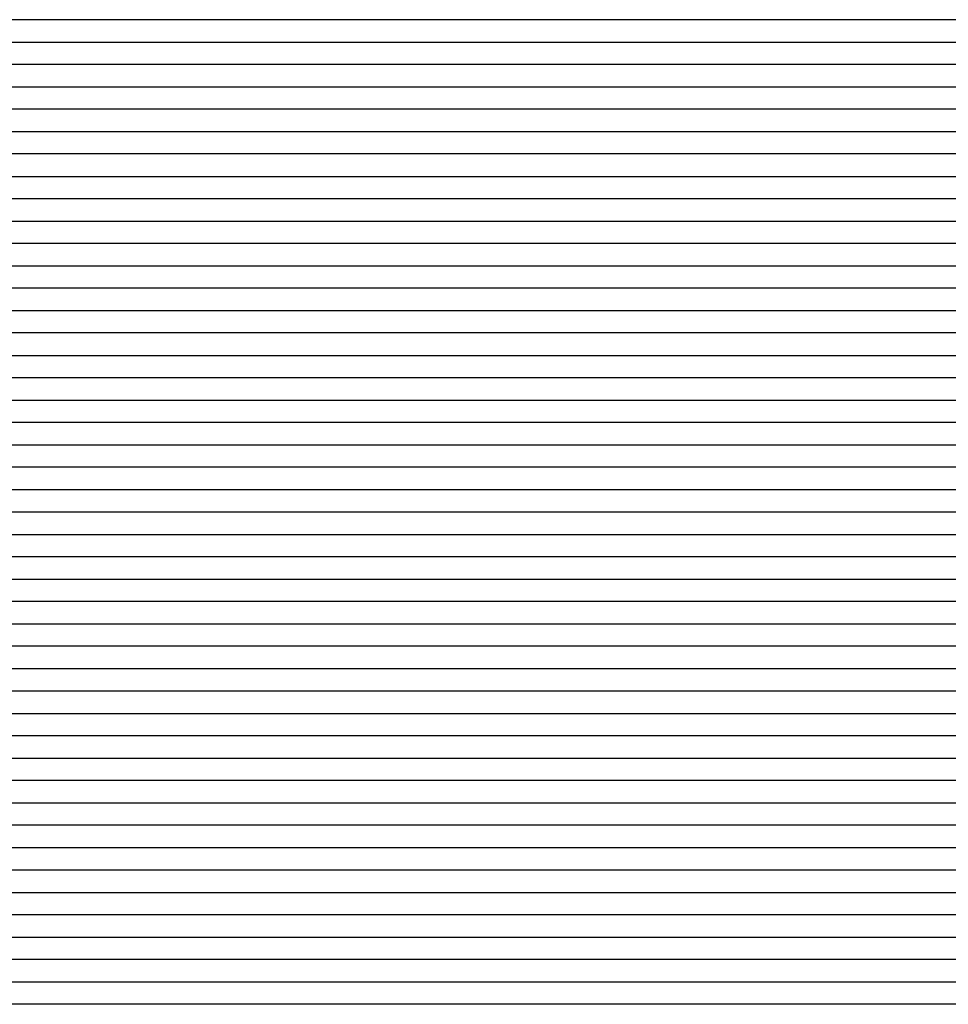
# Model space of a CAD drawing. Extents: x -4 to 4.3, y -2 to 2.5.
# Tile 34 of 108: x -1.41 to -0.89, y 0.26 to 0.81. Entities that reach past the tile are written whole.
import ezdxf

# ---------------------------------------------------------------- set-up
doc = ezdxf.new("R2010")
doc.units = 0

msp = doc.modelspace()

# ---------------------------------------------------------------- linework, layer by layer
at = {"layer": 'Default', "color": 72, "linetype": 'CONTINUOUS'}
for p, q in [((-1.310376, 0.81254, -0.103237), (-1.419592, 0.81254, -0.103019)), ((-1.30356, 0.81254, -0.10421), (-1.310376, 0.81254, -0.103237)), ((-1.296744, 0.81254, -0.104715), (-1.30356, 0.81254, -0.10421)), ((-1.282774, 0.81254, -0.09689), (-1.296744, 0.81254, -0.104715)), ((-1.26855, 0.81254, -0.089763), (-1.282774, 0.81254, -0.09689)), ((-1.254255, 0.81254, -0.083264), (-1.26855, 0.81254, -0.089763)), ((-1.196302, 0.81254, -0.058482), (-1.254255, 0.81254, -0.083264)), ((-1.18128, 0.81254, -0.05335), (-1.196302, 0.81254, -0.058482)), ((-1.165986, 0.81254, -0.04897), (-1.18128, 0.81254, -0.05335)), ((-1.150582, 0.81254, -0.045752), (-1.165986, 0.81254, -0.04897)), ((-1.135049, 0.81254, -0.04311), (-1.150582, 0.81254, -0.045752)), ((-1.119444, 0.81254, -0.04141), (-1.135049, 0.81254, -0.04311)), ((-1.10382, 0.81254, -0.04061), (-1.119444, 0.81254, -0.04141)), ((-1.088195, 0.81254, -0.0405), (-1.10382, 0.81254, -0.04061)), ((-0.197594, 0.81254, -0.040654), (-1.088195, 0.81254, -0.0405)), ((-1.424314, 0.80004, -0.10316), (-1.315169, 0.80004, -0.103077)), ((-1.315169, 0.80004, -0.103077), (-1.299545, 0.80004, -0.103687)), ((-1.299545, 0.80004, -0.103687), (-1.283931, 0.80004, -0.100149)), ((-1.283931, 0.80004, -0.100149), (-1.268693, 0.80004, -0.092105)), ((-1.268693, 0.80004, -0.092105), (-1.212125, 0.80004, -0.066979)), ((-1.212125, 0.80004, -0.066979), (-1.197762, 0.80004, -0.060879)), ((-1.197762, 0.80004, -0.060879), (-1.18338, 0.80004, -0.055506)), ((-1.18338, 0.80004, -0.055506), (-1.168744, 0.80004, -0.05088)), ((-1.168744, 0.80004, -0.05088), (-1.153845, 0.80004, -0.047176)), ((-1.153845, 0.80004, -0.047176), (-1.138682, 0.80004, -0.044202)), ((-1.138682, 0.80004, -0.044202), (-1.123349, 0.80004, -0.042271)), ((-1.123349, 0.80004, -0.042271), (-1.107846, 0.80004, -0.040968)), ((-1.107846, 0.80004, -0.040968), (-0.217283, 0.80004, -0.0405)), ((-1.307721, 0.78754, -0.103032), (-1.41706, 0.78754, -0.103)), ((-1.300324, 0.78754, -0.103537), (-1.307721, 0.78754, -0.103032)), ((-1.292926, 0.78754, -0.104892), (-1.300324, 0.78754, -0.103537)), ((-1.279084, 0.78754, -0.10019), (-1.292926, 0.78754, -0.104892)), ((-1.250817, 0.78754, -0.08584), (-1.279084, 0.78754, -0.10019)), ((-1.193115, 0.78754, -0.060751), (-1.250817, 0.78754, -0.08584)), ((-1.17812, 0.78754, -0.055141), (-1.193115, 0.78754, -0.060751)), ((-1.14762, 0.78754, -0.046772), (-1.17812, 0.78754, -0.055141)), ((-1.13212, 0.78754, -0.043901), (-1.14762, 0.78754, -0.046772)), ((-1.116537, 0.78754, -0.041917), (-1.13212, 0.78754, -0.043901)), ((-1.100915, 0.78754, -0.040766), (-1.116537, 0.78754, -0.041917)), ((-1.08529, 0.78754, -0.040502), (-1.100915, 0.78754, -0.040766)), ((-0.194712, 0.78754, -0.04081), (-1.08529, 0.78754, -0.040502)), ((-1.433586, 0.77504, -0.103204), (-1.308889, 0.77504, -0.103)), ((-1.308889, 0.77504, -0.103), (-1.293264, 0.77504, -0.103453)), ((-1.293264, 0.77504, -0.103453), (-1.277645, 0.77504, -0.102194)), ((-1.277645, 0.77504, -0.102194), (-1.262071, 0.77504, -0.093775)), ((-1.262071, 0.77504, -0.093775), (-1.219981, 0.77504, -0.074209)), ((-1.219981, 0.77504, -0.074209), (-1.191379, 0.77504, -0.061783)), ((-1.191379, 0.77504, -0.061783), (-1.177039, 0.77504, -0.056242)), ((-1.177039, 0.77504, -0.056242), (-1.162464, 0.77504, -0.051615)), ((-1.162464, 0.77504, -0.051615), (-1.147572, 0.77504, -0.047728)), ((-1.147572, 0.77504, -0.047728), (-1.132453, 0.77504, -0.044732)), ((-1.132453, 0.77504, -0.044732), (-1.117126, 0.77504, -0.042577)), ((-1.117126, 0.77504, -0.042577), (-1.101654, 0.77504, -0.041049)), ((-1.101654, 0.77504, -0.041049), (-0.211113, 0.77504, -0.0405)), ((-1.307732, 0.76254, -0.103), (-1.417092, 0.76254, -0.103)), ((-1.2922, 0.76254, -0.103668), (-1.307732, 0.76254, -0.103)), ((-1.285426, 0.76254, -0.104413), (-1.2922, 0.76254, -0.103668)), ((-1.278651, 0.76254, -0.105667), (-1.285426, 0.76254, -0.104413)), ((-1.264777, 0.76254, -0.097698), (-1.278651, 0.76254, -0.105667)), ((-1.236401, 0.76254, -0.083597), (-1.264777, 0.76254, -0.097698)), ((-1.178583, 0.76254, -0.058499), (-1.236401, 0.76254, -0.083597)), ((-1.163548, 0.76254, -0.053272), (-1.178583, 0.76254, -0.058499)), ((-1.148303, 0.76254, -0.048962), (-1.163548, 0.76254, -0.053272)), ((-1.132857, 0.76254, -0.045492), (-1.148303, 0.76254, -0.048962)), ((-1.117327, 0.76254, -0.043118), (-1.132857, 0.76254, -0.045492)), ((-1.101721, 0.76254, -0.041388), (-1.117327, 0.76254, -0.043118)), ((-1.086097, 0.76254, -0.040619), (-1.101721, 0.76254, -0.041388)), ((-1.070472, 0.76254, -0.0405), (-1.086097, 0.76254, -0.040619)), ((-0.195524, 0.76254, -0.040859), (-1.070472, 0.76254, -0.0405)), ((-1.443614, 0.75004, -0.103482), (-1.303433, 0.75004, -0.103)), ((-1.303433, 0.75004, -0.103), (-1.287808, 0.75004, -0.103263)), ((-1.287808, 0.75004, -0.103263), (-1.272185, 0.75004, -0.104844)), ((-1.272185, 0.75004, -0.104844), (-1.268299, 0.75004, -0.102669)), ((-1.268299, 0.75004, -0.102669), (-1.264413, 0.75004, -0.100183)), ((-1.264413, 0.75004, -0.100183), (-1.242935, 0.75004, -0.088948)), ((-1.242935, 0.75004, -0.088948), (-1.186345, 0.75004, -0.06346)), ((-1.186345, 0.75004, -0.06346), (-1.172031, 0.75004, -0.057593)), ((-1.172031, 0.75004, -0.057593), (-1.157573, 0.75004, -0.052889)), ((-1.157573, 0.75004, -0.052889), (-1.142715, 0.75004, -0.048691)), ((-1.142715, 0.75004, -0.048691), (-1.127678, 0.75004, -0.045481)), ((-1.127678, 0.75004, -0.045481), (-1.112398, 0.75004, -0.04291)), ((-1.112398, 0.75004, -0.04291), (-1.096989, 0.75004, -0.041342)), ((-1.096989, 0.75004, -0.041342), (-1.081445, 0.75004, -0.040595)), ((-1.081445, 0.75004, -0.040595), (-0.222088, 0.75004, -0.0405)), ((-1.288896, 0.73754, -0.103155), (-1.429392, 0.73754, -0.103)), ((-1.281573, 0.73754, -0.104101), (-1.288896, 0.73754, -0.103155)), ((-1.274249, 0.73754, -0.105957), (-1.281573, 0.73754, -0.104101)), ((-1.260541, 0.73754, -0.100865), (-1.274249, 0.73754, -0.105957)), ((-1.246514, 0.73754, -0.093192), (-1.260541, 0.73754, -0.100865)), ((-1.23234, 0.73754, -0.086236), (-1.246514, 0.73754, -0.093192)), ((-1.174841, 0.73754, -0.060353), (-1.23234, 0.73754, -0.086236)), ((-1.159905, 0.73754, -0.054925), (-1.174841, 0.73754, -0.060353)), ((-1.144676, 0.73754, -0.050249), (-1.159905, 0.73754, -0.054925)), ((-1.129318, 0.73754, -0.046723), (-1.144676, 0.73754, -0.050249)), ((-1.113813, 0.73754, -0.043819), (-1.129318, 0.73754, -0.046723)), ((-1.098225, 0.73754, -0.041876), (-1.113813, 0.73754, -0.043819)), ((-1.082603, 0.73754, -0.040797), (-1.098225, 0.73754, -0.041876)), ((-1.066978, 0.73754, -0.0405), (-1.082603, 0.73754, -0.040797)), ((-0.192072, 0.73754, -0.041049), (-1.066978, 0.73754, -0.0405)), ((-1.438459, 0.72504, -0.103), (-1.297861, 0.72504, -0.103)), ((-1.297861, 0.72504, -0.103), (-1.282236, 0.72504, -0.103181)), ((-1.282236, 0.72504, -0.103181), (-1.266612, 0.72504, -0.106079)), ((-1.266612, 0.72504, -0.106079), (-1.25893, 0.72504, -0.102649)), ((-1.25893, 0.72504, -0.102649), (-1.237616, 0.72504, -0.090986)), ((-1.237616, 0.72504, -0.090986), (-1.181342, 0.72504, -0.065056)), ((-1.181342, 0.72504, -0.065056), (-1.167108, 0.72504, -0.059143)), ((-1.167108, 0.72504, -0.059143), (-1.152679, 0.72504, -0.053999)), ((-1.152679, 0.72504, -0.053999), (-1.137961, 0.72504, -0.049658)), ((-1.137961, 0.72504, -0.049658), (-1.122974, 0.72504, -0.046179)), ((-1.122974, 0.72504, -0.046179), (-1.107754, 0.72504, -0.043482)), ((-1.107754, 0.72504, -0.043482), (-1.092369, 0.72504, -0.041796)), ((-1.092369, 0.72504, -0.041796), (-1.076836, 0.72504, -0.040752)), ((-1.076836, 0.72504, -0.040752), (-0.217499, 0.72504, -0.0405)), ((-1.292318, 0.71254, -0.103), (-1.432929, 0.71254, -0.103)), ((-1.276973, 0.71254, -0.103639), (-1.292318, 0.71254, -0.103)), ((-1.262893, 0.71254, -0.106378), (-1.276973, 0.71254, -0.103639)), ((-1.249087, 0.71254, -0.099737), (-1.262893, 0.71254, -0.106378)), ((-1.235152, 0.71254, -0.092351), (-1.249087, 0.71254, -0.099737)), ((-1.206773, 0.71254, -0.078503), (-1.235152, 0.71254, -0.092351)), ((-1.163405, 0.71254, -0.059314), (-1.206773, 0.71254, -0.078503)), ((-1.148379, 0.71254, -0.054025), (-1.163405, 0.71254, -0.059314)), ((-1.133182, 0.71254, -0.049693), (-1.148379, 0.71254, -0.054025)), ((-1.11777, 0.71254, -0.046009), (-1.133182, 0.71254, -0.049693)), ((-1.102257, 0.71254, -0.043417), (-1.11777, 0.71254, -0.046009)), ((-1.086657, 0.71254, -0.041541), (-1.102257, 0.71254, -0.043417)), ((-1.071033, 0.71254, -0.040659), (-1.086657, 0.71254, -0.041541)), ((-1.055408, 0.71254, -0.0405), (-1.071033, 0.71254, -0.040659)), ((-0.196088, 0.71254, -0.041014), (-1.055408, 0.71254, -0.0405)), ((-1.44611, 0.70004, -0.103055), (-1.28988, 0.70004, -0.103)), ((-1.28988, 0.70004, -0.103), (-1.274255, 0.70004, -0.103129)), ((-1.274255, 0.70004, -0.103129), (-1.25863, 0.70004, -0.106147)), ((-1.25863, 0.70004, -0.106147), (-1.250959, 0.70004, -0.103705)), ((-1.250959, 0.70004, -0.103705), (-1.229721, 0.70004, -0.091945)), ((-1.229721, 0.70004, -0.091945), (-1.173639, 0.70004, -0.065545)), ((-1.173639, 0.70004, -0.065545), (-1.159454, 0.70004, -0.059463)), ((-1.159454, 0.70004, -0.059463), (-1.145093, 0.70004, -0.054332)), ((-1.145093, 0.70004, -0.054332), (-1.130379, 0.70004, -0.04996)), ((-1.130379, 0.70004, -0.04996), (-1.115401, 0.70004, -0.04647)), ((-1.115401, 0.70004, -0.04647), (-1.100184, 0.70004, -0.043746)), ((-1.100184, 0.70004, -0.043746), (-1.084803, 0.70004, -0.041945)), ((-1.084803, 0.70004, -0.041945), (-1.069284, 0.70004, -0.040744)), ((-1.069284, 0.70004, -0.040744), (-0.209958, 0.70004, -0.040508)), ((-1.276632, 0.68754, -0.103108), (-1.448427, 0.68754, -0.103)), ((-1.261344, 0.68754, -0.10466), (-1.276632, 0.68754, -0.103108)), ((-1.254617, 0.68754, -0.106081), (-1.261344, 0.68754, -0.10466)), ((-1.247889, 0.68754, -0.104866), (-1.254617, 0.68754, -0.106081)), ((-1.234014, 0.68754, -0.096674), (-1.247889, 0.68754, -0.104866)), ((-1.220006, 0.68754, -0.089422), (-1.234014, 0.68754, -0.096674)), ((-1.177341, 0.68754, -0.069229), (-1.220006, 0.68754, -0.089422)), ((-1.147995, 0.68754, -0.056876), (-1.177341, 0.68754, -0.069229)), ((-1.1329, 0.68754, -0.051951), (-1.147995, 0.68754, -0.056876)), ((-1.117595, 0.68754, -0.04786), (-1.1329, 0.68754, -0.051951)), ((-1.102117, 0.68754, -0.044678), (-1.117595, 0.68754, -0.04786)), ((-1.086559, 0.68754, -0.042532), (-1.102117, 0.68754, -0.044678)), ((-1.070943, 0.68754, -0.041081), (-1.086559, 0.68754, -0.042532)), ((-1.039693, 0.68754, -0.0405), (-1.070943, 0.68754, -0.041081)), ((-0.211581, 0.68754, -0.040501), (-1.039693, 0.68754, -0.0405)), ((-1.456974, 0.67504, -0.103296), (-1.269545, 0.67504, -0.103032)), ((-1.269545, 0.67504, -0.103032), (-1.25392, 0.67504, -0.105311)), ((-1.25392, 0.67504, -0.105311), (-1.246189, 0.67504, -0.106936)), ((-1.246189, 0.67504, -0.106936), (-1.242323, 0.67504, -0.104417)), ((-1.242323, 0.67504, -0.104417), (-1.224836, 0.67504, -0.094299)), ((-1.224836, 0.67504, -0.094299), (-1.169241, 0.67504, -0.067439)), ((-1.169241, 0.67504, -0.067439), (-1.155072, 0.67504, -0.061349)), ((-1.155072, 0.67504, -0.061349), (-1.140717, 0.67504, -0.055791)), ((-1.140717, 0.67504, -0.055791), (-1.126146, 0.67504, -0.051381)), ((-1.126146, 0.67504, -0.051381), (-1.111191, 0.67504, -0.047436)), ((-1.111191, 0.67504, -0.047436), (-1.096083, 0.67504, -0.044498)), ((-1.096083, 0.67504, -0.044498), (-1.080745, 0.67504, -0.042259)), ((-1.080745, 0.67504, -0.042259), (-1.065284, 0.67504, -0.040969)), ((-1.065284, 0.67504, -0.040969), (-0.221595, 0.67504, -0.0405)), ((-1.277975, 0.66254, -0.103), (-1.44984, 0.66254, -0.103)), ((-1.262395, 0.66254, -0.103557), (-1.277975, 0.66254, -0.103)), ((-1.254847, 0.66254, -0.104128), (-1.262395, 0.66254, -0.103557)), ((-1.247299, 0.66254, -0.105632), (-1.254847, 0.66254, -0.104128)), ((-1.233618, 0.66254, -0.101977), (-1.247299, 0.66254, -0.105632)), ((-1.219754, 0.66254, -0.094329), (-1.233618, 0.66254, -0.101977)), ((-1.191603, 0.66254, -0.080094), (-1.219754, 0.66254, -0.094329)), ((-1.148465, 0.66254, -0.060364), (-1.191603, 0.66254, -0.080094)), ((-1.133478, 0.66254, -0.054792), (-1.148465, 0.66254, -0.060364)), ((-1.118304, 0.66254, -0.050319), (-1.133478, 0.66254, -0.054792)), ((-1.102904, 0.66254, -0.046534), (-1.118304, 0.66254, -0.050319)), ((-1.08741, 0.66254, -0.043875), (-1.102904, 0.66254, -0.046534)), ((-1.071825, 0.66254, -0.041844), (-1.08741, 0.66254, -0.043875)), ((-1.056202, 0.66254, -0.040729), (-1.071825, 0.66254, -0.041844)), ((-1.040577, 0.66254, -0.0405), (-1.056202, 0.66254, -0.040729)), ((-0.196901, 0.66254, -0.041049), (-1.040577, 0.66254, -0.0405)), ((-1.464598, 0.65004, -0.103378), (-1.277247, 0.65004, -0.103)), ((-1.277247, 0.65004, -0.103), (-1.261622, 0.65004, -0.103113)), ((-1.261622, 0.65004, -0.103113), (-1.245998, 0.65004, -0.1055)), ((-1.245998, 0.65004, -0.1055), (-1.230552, 0.65004, -0.103152)), ((-1.230552, 0.65004, -0.103152), (-1.215104, 0.65004, -0.094213)), ((-1.215104, 0.65004, -0.094213), (-1.187649, 0.65004, -0.080458)), ((-1.187649, 0.65004, -0.080458), (-1.159458, 0.65004, -0.067059)), ((-1.159458, 0.65004, -0.067059), (-1.145343, 0.65004, -0.06094)), ((-1.145343, 0.65004, -0.06094), (-1.131007, 0.65004, -0.055548)), ((-1.131007, 0.65004, -0.055548), (-1.116382, 0.65004, -0.050883)), ((-1.116382, 0.65004, -0.050883), (-1.101496, 0.65004, -0.047125)), ((-1.101496, 0.65004, -0.047125), (-1.086346, 0.65004, -0.044137)), ((-1.086346, 0.65004, -0.044137), (-1.071017, 0.65004, -0.042175)), ((-1.071017, 0.65004, -0.042175), (-1.055518, 0.65004, -0.04091)), ((-1.055518, 0.65004, -0.04091), (-0.22745, 0.65004, -0.0405)), ((-1.260029, 0.63754, -0.103098), (-1.463054, 0.63754, -0.103)), ((-1.244815, 0.63754, -0.104823), (-1.260029, 0.63754, -0.103098)), ((-1.238167, 0.63754, -0.106378), (-1.244815, 0.63754, -0.104823)), ((-1.23152, 0.63754, -0.106849), (-1.238167, 0.63754, -0.106378)), ((-1.217795, 0.63754, -0.098374), (-1.23152, 0.63754, -0.106849)), ((-1.189814, 0.63754, -0.083705), (-1.217795, 0.63754, -0.098374)), ((-1.147046, 0.63754, -0.063299), (-1.189814, 0.63754, -0.083705)), ((-1.132232, 0.63754, -0.057337), (-1.147046, 0.63754, -0.063299)), ((-1.117144, 0.63754, -0.052279), (-1.132232, 0.63754, -0.057337)), ((-1.101882, 0.63754, -0.048171), (-1.117144, 0.63754, -0.052279)), ((-1.086415, 0.63754, -0.044777), (-1.101882, 0.63754, -0.048171)), ((-1.070863, 0.63754, -0.042544), (-1.086415, 0.63754, -0.044777)), ((-1.055246, 0.63754, -0.041029), (-1.070863, 0.63754, -0.042544)), ((-1.023996, 0.63754, -0.0405), (-1.055246, 0.63754, -0.041029)), ((-0.211512, 0.63754, -0.040526), (-1.023996, 0.63754, -0.0405)), ((-1.471832, 0.62504, -0.103265), (-1.253184, 0.62504, -0.103056)), ((-1.253184, 0.62504, -0.103056), (-1.237559, 0.62504, -0.10568)), ((-1.237559, 0.62504, -0.10568), (-1.22215, 0.62504, -0.103842)), ((-1.22215, 0.62504, -0.103842), (-1.193058, 0.62504, -0.087503)), ((-1.193058, 0.62504, -0.087503), (-1.151352, 0.62504, -0.06702)), ((-1.151352, 0.62504, -0.06702), (-1.137272, 0.62504, -0.060624)), ((-1.137272, 0.62504, -0.060624), (-1.123046, 0.62504, -0.055323)), ((-1.123046, 0.62504, -0.055323), (-1.108404, 0.62504, -0.0507)), ((-1.108404, 0.62504, -0.0507), (-1.093504, 0.62504, -0.047031)), ((-1.093504, 0.62504, -0.047031), (-1.078332, 0.62504, -0.044115)), ((-1.078332, 0.62504, -0.044115), (-1.062988, 0.62504, -0.042168)), ((-1.062988, 0.62504, -0.042168), (-1.047488, 0.62504, -0.040822)), ((-1.047488, 0.62504, -0.040822), (-0.219424, 0.62504, -0.0405)), ((-1.259654, 0.61254, -0.103), (-1.46274, 0.61254, -0.103)), ((-1.244152, 0.61254, -0.10411), (-1.259654, 0.61254, -0.103)), ((-1.236718, 0.61254, -0.105048), (-1.244152, 0.61254, -0.10411)), ((-1.229284, 0.61254, -0.106937), (-1.236718, 0.61254, -0.105048)), ((-1.215883, 0.61254, -0.102606), (-1.229284, 0.61254, -0.106937)), ((-1.202096, 0.61254, -0.094341), (-1.215883, 0.61254, -0.102606)), ((-1.188106, 0.61254, -0.08688), (-1.202096, 0.61254, -0.094341)), ((-1.145679, 0.61254, -0.06605), (-1.188106, 0.61254, -0.08688)), ((-1.131028, 0.61254, -0.059713), (-1.145679, 0.61254, -0.06605)), ((-1.116052, 0.61254, -0.054162), (-1.131028, 0.61254, -0.059713)), ((-1.100841, 0.61254, -0.049635), (-1.116052, 0.61254, -0.054162)), ((-1.085452, 0.61254, -0.046021), (-1.100841, 0.61254, -0.049635)), ((-1.069912, 0.61254, -0.043291), (-1.085452, 0.61254, -0.046021)), ((-1.054319, 0.61254, -0.041654), (-1.069912, 0.61254, -0.043291)), ((-1.038695, 0.61254, -0.040655), (-1.054319, 0.61254, -0.041654)), ((-1.02307, 0.61254, -0.0405), (-1.038695, 0.61254, -0.040655)), ((-0.2106, 0.61254, -0.040559), (-1.02307, 0.61254, -0.0405)), ((-1.478529, 0.60004, -0.103205), (-1.259999, 0.60004, -0.103)), ((-1.259999, 0.60004, -0.103), (-1.244374, 0.60004, -0.10313)), ((-1.244374, 0.60004, -0.10313), (-1.22875, 0.60004, -0.106096)), ((-1.22875, 0.60004, -0.106096), (-1.221074, 0.60004, -0.108137)), ((-1.221074, 0.60004, -0.108137), (-1.213399, 0.60004, -0.103016)), ((-1.213399, 0.60004, -0.103016), (-1.187028, 0.60004, -0.087991)), ((-1.187028, 0.60004, -0.087991), (-1.145336, 0.60004, -0.06753)), ((-1.145336, 0.60004, -0.06753), (-1.131271, 0.60004, -0.061258)), ((-1.131271, 0.60004, -0.061258), (-1.117001, 0.60004, -0.05577)), ((-1.117001, 0.60004, -0.05577), (-1.102418, 0.60004, -0.051193)), ((-1.102418, 0.60004, -0.051193), (-1.087509, 0.60004, -0.047282)), ((-1.087509, 0.60004, -0.047282), (-1.072396, 0.60004, -0.044275)), ((-1.072396, 0.60004, -0.044275), (-1.057071, 0.60004, -0.042164)), ((-1.057071, 0.60004, -0.042164), (-1.041592, 0.60004, -0.040868)), ((-1.041592, 0.60004, -0.040868), (-0.229151, 0.60004, -0.0405)), ((-1.244297, 0.58754, -0.103126), (-1.462967, 0.58754, -0.103)), ((-1.229126, 0.58754, -0.104666), (-1.244297, 0.58754, -0.103126)), ((-1.222503, 0.58754, -0.106298), (-1.229126, 0.58754, -0.104666)), ((-1.215879, 0.58754, -0.106979), (-1.222503, 0.58754, -0.106298)), ((-1.202288, 0.58754, -0.098477), (-1.215879, 0.58754, -0.106979)), ((-1.18835, 0.58754, -0.090573), (-1.202288, 0.58754, -0.098477)), ((-1.131612, 0.58754, -0.06288), (-1.18835, 0.58754, -0.090573)), ((-1.116798, 0.58754, -0.05698), (-1.131612, 0.58754, -0.06288)), ((-1.101678, 0.58754, -0.051911), (-1.116798, 0.58754, -0.05698)), ((-1.086385, 0.58754, -0.047924), (-1.101678, 0.58754, -0.051911)), ((-1.070913, 0.58754, -0.044681), (-1.086385, 0.58754, -0.047924)), ((-1.055357, 0.58754, -0.042486), (-1.070913, 0.58754, -0.044681)), ((-1.03974, 0.58754, -0.041022), (-1.055357, 0.58754, -0.042486)), ((-1.00849, 0.58754, -0.0405), (-1.03974, 0.58754, -0.041022)), ((-0.211636, 0.58754, -0.040584), (-1.00849, 0.58754, -0.0405)), ((-1.476562, 0.57504, -0.103), (-1.24222, 0.57504, -0.103)), ((-1.24222, 0.57504, -0.103), (-1.211061, 0.57504, -0.106193)), ((-1.211061, 0.57504, -0.106193), (-1.207173, 0.57504, -0.103531)), ((-1.207173, 0.57504, -0.103531), (-1.195508, 0.57504, -0.096498)), ((-1.195508, 0.57504, -0.096498), (-1.16831, 0.57504, -0.082205)), ((-1.16831, 0.57504, -0.082205), (-1.126275, 0.57504, -0.06239)), ((-1.126275, 0.57504, -0.06239), (-1.112024, 0.57504, -0.056549)), ((-1.112024, 0.57504, -0.056549), (-1.097566, 0.57504, -0.051865)), ((-1.097566, 0.57504, -0.051865), (-1.082702, 0.57504, -0.047777)), ((-1.082702, 0.57504, -0.047777), (-1.067636, 0.57504, -0.044783)), ((-1.067636, 0.57504, -0.044783), (-1.052311, 0.57504, -0.042415)), ((-1.052311, 0.57504, -0.042415), (-1.036869, 0.57504, -0.041174)), ((-1.036869, 0.57504, -0.041174), (-1.021294, 0.57504, -0.040512)), ((-1.021294, 0.57504, -0.040512), (-0.224433, 0.57504, -0.0405)), ((-1.230332, 0.56254, -0.103364), (-1.480241, 0.56254, -0.103)), ((-1.222766, 0.56254, -0.104165), (-1.230332, 0.56254, -0.103364)), ((-1.215199, 0.56254, -0.10593), (-1.222766, 0.56254, -0.104165)), ((-1.201825, 0.56254, -0.102491), (-1.215199, 0.56254, -0.10593)), ((-1.187985, 0.56254, -0.094129), (-1.201825, 0.56254, -0.102491)), ((-1.174016, 0.56254, -0.086812), (-1.187985, 0.56254, -0.094129)), ((-1.131437, 0.56254, -0.066083), (-1.174016, 0.56254, -0.086812)), ((-1.116805, 0.56254, -0.059933), (-1.131437, 0.56254, -0.066083)), ((-1.101814, 0.56254, -0.054316), (-1.116805, 0.56254, -0.059933)), ((-1.08663, 0.56254, -0.049854), (-1.101814, 0.56254, -0.054316)), ((-1.071246, 0.56254, -0.046118), (-1.08663, 0.56254, -0.049854)), ((-1.05572, 0.56254, -0.04336), (-1.071246, 0.56254, -0.046118)), ((-1.040125, 0.56254, -0.041601), (-1.05572, 0.56254, -0.04336)), ((-1.024501, 0.56254, -0.040618), (-1.040125, 0.56254, -0.041601)), ((-1.008876, 0.56254, -0.0405), (-1.024501, 0.56254, -0.040618)), ((-0.212023, 0.56254, -0.040617), (-1.008876, 0.56254, -0.0405)), ((-1.49522, 0.55004, -0.10335), (-1.245617, 0.55004, -0.103)), ((-1.245617, 0.55004, -0.103), (-1.229992, 0.55004, -0.103087)), ((-1.229992, 0.55004, -0.103087), (-1.214367, 0.55004, -0.10588)), ((-1.214367, 0.55004, -0.10588), (-1.206676, 0.55004, -0.107776)), ((-1.206676, 0.55004, -0.107776), (-1.202831, 0.55004, -0.105382)), ((-1.202831, 0.55004, -0.105382), (-1.198985, 0.55004, -0.102706)), ((-1.198985, 0.55004, -0.102706), (-1.186161, 0.55004, -0.095159)), ((-1.186161, 0.55004, -0.095159), (-1.172695, 0.55004, -0.087856)), ((-1.172695, 0.55004, -0.087856), (-1.130902, 0.55004, -0.06757)), ((-1.130902, 0.55004, -0.06757), (-1.116791, 0.55004, -0.061285)), ((-1.116791, 0.55004, -0.061285), (-1.102518, 0.55004, -0.055722)), ((-1.102518, 0.55004, -0.055722), (-1.08796, 0.55004, -0.051197)), ((-1.08796, 0.55004, -0.051197), (-1.073039, 0.55004, -0.047273)), ((-1.073039, 0.55004, -0.047273), (-1.057928, 0.55004, -0.044413)), ((-1.057928, 0.55004, -0.044413), (-1.042575, 0.55004, -0.042236)), ((-1.042575, 0.55004, -0.042236), (-1.027105, 0.55004, -0.040915)), ((-1.027105, 0.55004, -0.040915), (-0.230292, 0.55004, -0.0405)), ((-1.224695, 0.53754, -0.103116), (-1.474545, 0.53754, -0.103)), ((-1.209298, 0.53754, -0.105268), (-1.224695, 0.53754, -0.103116)), ((-1.195838, 0.53754, -0.102947), (-1.209298, 0.53754, -0.105268)), ((-1.182019, 0.53754, -0.0948), (-1.195838, 0.53754, -0.102947)), ((-1.153959, 0.53754, -0.080342), (-1.182019, 0.53754, -0.0948)), ((-1.110913, 0.53754, -0.060467), (-1.153959, 0.53754, -0.080342)), ((-1.095942, 0.53754, -0.054743), (-1.110913, 0.53754, -0.060467)), ((-1.080789, 0.53754, -0.050216), (-1.095942, 0.53754, -0.054743)), ((-1.065395, 0.53754, -0.046345), (-1.080789, 0.53754, -0.050216)), ((-1.04989, 0.53754, -0.043649), (-1.065395, 0.53754, -0.046345)), ((-1.034294, 0.53754, -0.041701), (-1.04989, 0.53754, -0.043649)), ((-1.018671, 0.53754, -0.040748), (-1.034294, 0.53754, -0.041701)), ((-1.003046, 0.53754, -0.0405), (-1.018671, 0.53754, -0.040748)), ((-0.206235, 0.53754, -0.04096), (-1.003046, 0.53754, -0.0405)), ((-1.494915, 0.52504, -0.103), (-1.229368, 0.52504, -0.103)), ((-1.229368, 0.52504, -0.103), (-1.213743, 0.52504, -0.104141)), ((-1.213743, 0.52504, -0.104141), (-1.19816, 0.52504, -0.106586)), ((-1.19816, 0.52504, -0.106586), (-1.1943, 0.52504, -0.104198)), ((-1.1943, 0.52504, -0.104198), (-1.190441, 0.52504, -0.101607)), ((-1.190441, 0.52504, -0.101607), (-1.169259, 0.52504, -0.089731)), ((-1.169259, 0.52504, -0.089731), (-1.141622, 0.52504, -0.076083)), ((-1.141622, 0.52504, -0.076083), (-1.113353, 0.52504, -0.062884)), ((-1.113353, 0.52504, -0.062884), (-1.099204, 0.52504, -0.057299)), ((-1.099204, 0.52504, -0.057299), (-1.08467, 0.52504, -0.052365)), ((-1.08467, 0.52504, -0.052365), (-1.069875, 0.52504, -0.048328)), ((-1.069875, 0.52504, -0.048328), (-1.0548, 0.52504, -0.045039)), ((-1.0548, 0.52504, -0.045039), (-1.039535, 0.52504, -0.042646)), ((-1.039535, 0.52504, -0.042646), (-1.024098, 0.52504, -0.041195)), ((-1.024098, 0.52504, -0.041195), (-1.008542, 0.52504, -0.040526)), ((-1.008542, 0.52504, -0.040526), (-0.227306, 0.52504, -0.0405)), ((-1.223853, 0.51254, -0.103036), (-1.48942, 0.51254, -0.103)), ((-1.208566, 0.51254, -0.10435), (-1.223853, 0.51254, -0.103036)), ((-1.195375, 0.51254, -0.107238), (-1.208566, 0.51254, -0.10435)), ((-1.181636, 0.51254, -0.098513), (-1.195375, 0.51254, -0.107238)), ((-1.15371, 0.51254, -0.083717), (-1.181636, 0.51254, -0.098513)), ((-1.110951, 0.51254, -0.063518), (-1.15371, 0.51254, -0.083717)), ((-1.096121, 0.51254, -0.05736), (-1.110951, 0.51254, -0.063518)), ((-1.081061, 0.51254, -0.052365), (-1.096121, 0.51254, -0.05736)), ((-1.065761, 0.51254, -0.048134), (-1.081061, 0.51254, -0.052365)), ((-1.050299, 0.51254, -0.044929), (-1.065761, 0.51254, -0.048134)), ((-1.034754, 0.51254, -0.04267), (-1.050299, 0.51254, -0.044929)), ((-1.019138, 0.51254, -0.041081), (-1.034754, 0.51254, -0.04267)), ((-0.987888, 0.51254, -0.0405), (-1.019138, 0.51254, -0.041081)), ((-0.206712, 0.51254, -0.040906), (-0.987888, 0.51254, -0.0405)), ((-1.506613, 0.50004, -0.103181), (-1.225572, 0.50004, -0.103)), ((-1.225572, 0.50004, -0.103), (-1.209947, 0.50004, -0.103639)), ((-1.209947, 0.50004, -0.103639), (-1.194335, 0.50004, -0.107792)), ((-1.194335, 0.50004, -0.107792), (-1.19056, 0.50004, -0.106342)), ((-1.19056, 0.50004, -0.106342), (-1.186785, 0.50004, -0.10415)), ((-1.186785, 0.50004, -0.10415), (-1.179235, 0.50004, -0.099404)), ((-1.179235, 0.50004, -0.099404), (-1.166007, 0.50004, -0.092006)), ((-1.166007, 0.50004, -0.092006), (-1.110328, 0.50004, -0.064896)), ((-1.110328, 0.50004, -0.064896), (-1.096183, 0.50004, -0.058875)), ((-1.096183, 0.50004, -0.058875), (-1.081806, 0.50004, -0.053739)), ((-1.081806, 0.50004, -0.053739), (-1.067092, 0.50004, -0.049364)), ((-1.067092, 0.50004, -0.049364), (-1.052115, 0.50004, -0.045913)), ((-1.052115, 0.50004, -0.045913), (-1.036889, 0.50004, -0.043286)), ((-1.036889, 0.50004, -0.043286), (-1.021491, 0.50004, -0.041535)), ((-1.021491, 0.50004, -0.041535), (-1.005967, 0.50004, -0.040664)), ((-1.005967, 0.50004, -0.040664), (-0.224742, 0.50004, -0.040503)), ((-1.220524, 0.48754, -0.103), (-1.501764, 0.48754, -0.103)), ((-1.205066, 0.48754, -0.103562), (-1.220524, 0.48754, -0.103)), ((-1.197913, 0.48754, -0.104615), (-1.205066, 0.48754, -0.103562)), ((-1.19076, 0.48754, -0.106547), (-1.197913, 0.48754, -0.104615)), ((-1.177209, 0.48754, -0.100593), (-1.19076, 0.48754, -0.106547)), ((-1.163354, 0.48754, -0.092642), (-1.177209, 0.48754, -0.100593)), ((-1.1493, 0.48754, -0.085314), (-1.163354, 0.48754, -0.092642)), ((-1.106704, 0.48754, -0.064794), (-1.1493, 0.48754, -0.085314)), ((-1.091958, 0.48754, -0.05864), (-1.106704, 0.48754, -0.064794)), ((-1.076945, 0.48754, -0.053381), (-1.091958, 0.48754, -0.05864)), ((-1.061684, 0.48754, -0.04898), (-1.076945, 0.48754, -0.053381)), ((-1.046289, 0.48754, -0.045594), (-1.061684, 0.48754, -0.04898)), ((-1.03074, 0.48754, -0.042901), (-1.046289, 0.48754, -0.045594)), ((-1.015135, 0.48754, -0.041352), (-1.03074, 0.48754, -0.042901)), ((-0.99951, 0.48754, -0.040563), (-1.015135, 0.48754, -0.041352)), ((-0.983885, 0.48754, -0.0405), (-0.99951, 0.48754, -0.040563)), ((-0.218281, 0.48754, -0.040541), (-0.983885, 0.48754, -0.0405)), ((-1.510303, 0.47504, -0.103358), (-1.213551, 0.47504, -0.103)), ((-1.213551, 0.47504, -0.103), (-1.197926, 0.47504, -0.104298)), ((-1.197926, 0.47504, -0.104298), (-1.182354, 0.47504, -0.106309)), ((-1.182354, 0.47504, -0.106309), (-1.17848, 0.47504, -0.103976)), ((-1.17848, 0.47504, -0.103976), (-1.174606, 0.47504, -0.101428)), ((-1.174606, 0.47504, -0.101428), (-1.166858, 0.47504, -0.096871)), ((-1.166858, 0.47504, -0.096871), (-1.139632, 0.47504, -0.082448)), ((-1.139632, 0.47504, -0.082448), (-1.097652, 0.47504, -0.062419)), ((-1.097652, 0.47504, -0.062419), (-1.083473, 0.47504, -0.056779)), ((-1.083473, 0.47504, -0.056779), (-1.068954, 0.47504, -0.051942)), ((-1.068954, 0.47504, -0.051942), (-1.05413, 0.47504, -0.047999)), ((-1.05413, 0.47504, -0.047999), (-1.03903, 0.47504, -0.044865)), ((-1.03903, 0.47504, -0.044865), (-1.023731, 0.47504, -0.042573)), ((-1.023731, 0.47504, -0.042573), (-1.008279, 0.47504, -0.041208)), ((-1.008279, 0.47504, -0.041208), (-0.992714, 0.47504, -0.040512)), ((-0.992714, 0.47504, -0.040512), (-0.227105, 0.47504, -0.0405)), ((-1.206703, 0.46254, -0.103222), (-1.503454, 0.46254, -0.103)), ((-1.191539, 0.46254, -0.10513), (-1.206703, 0.46254, -0.103222)), ((-1.184884, 0.46254, -0.106784), (-1.191539, 0.46254, -0.10513)), ((-1.178229, 0.46254, -0.106161), (-1.184884, 0.46254, -0.106784)), ((-1.164546, 0.46254, -0.097748), (-1.178229, 0.46254, -0.106161)), ((-1.150589, 0.46254, -0.090052), (-1.164546, 0.46254, -0.097748)), ((-1.09383, 0.46254, -0.062407), (-1.150589, 0.46254, -0.090052)), ((-1.079007, 0.46254, -0.056558), (-1.09383, 0.46254, -0.062407)), ((-1.063875, 0.46254, -0.051514), (-1.079007, 0.46254, -0.056558)), ((-1.048577, 0.46254, -0.047575), (-1.063875, 0.46254, -0.051514)), ((-1.033088, 0.46254, -0.044356), (-1.048577, 0.46254, -0.047575)), ((-1.01752, 0.46254, -0.042294), (-1.033088, 0.46254, -0.044356)), ((-1.001901, 0.46254, -0.040954), (-1.01752, 0.46254, -0.042294)), ((-0.986276, 0.46254, -0.040511), (-1.001901, 0.46254, -0.040954)), ((-0.220669, 0.46254, -0.04056), (-0.986276, 0.46254, -0.040511)), ((-1.508424, 0.45004, -0.103), (-1.211597, 0.45004, -0.103)), ((-1.211597, 0.45004, -0.103), (-1.195972, 0.45004, -0.103407)), ((-1.195972, 0.45004, -0.103407), (-1.180353, 0.45004, -0.107261)), ((-1.180353, 0.45004, -0.107261), (-1.172768, 0.45004, -0.10544)), ((-1.172768, 0.45004, -0.10544), (-1.165183, 0.45004, -0.100512)), ((-1.165183, 0.45004, -0.100512), (-1.15208, 0.45004, -0.092949)), ((-1.15208, 0.45004, -0.092949), (-1.110797, 0.45004, -0.071992)), ((-1.110797, 0.45004, -0.071992), (-1.082629, 0.45004, -0.0592)), ((-1.082629, 0.45004, -0.0592), (-1.068304, 0.45004, -0.05422)), ((-1.068304, 0.45004, -0.05422), (-1.053546, 0.45004, -0.049719)), ((-1.053546, 0.45004, -0.049719), (-1.0386, 0.45004, -0.046253)), ((-1.0386, 0.45004, -0.046253), (-1.023379, 0.45004, -0.043416)), ((-1.023379, 0.45004, -0.043416), (-1.008019, 0.45004, -0.04163)), ((-1.008019, 0.45004, -0.04163), (-0.992498, 0.45004, -0.040669)), ((-0.992498, 0.45004, -0.040669), (-0.226904, 0.45004, -0.0405)), ((-1.198347, 0.43754, -0.103191), (-1.510544, 0.43754, -0.103)), ((-1.183401, 0.43754, -0.106173), (-1.198347, 0.43754, -0.103191)), ((-1.176736, 0.43754, -0.108205), (-1.183401, 0.43754, -0.106173)), ((-1.17007, 0.43754, -0.106102), (-1.176736, 0.43754, -0.108205)), ((-1.156462, 0.43754, -0.097783), (-1.17007, 0.43754, -0.106102)), ((-1.142565, 0.43754, -0.08994), (-1.156462, 0.43754, -0.097783)), ((-1.128572, 0.43754, -0.08275), (-1.142565, 0.43754, -0.08994)), ((-1.085832, 0.43754, -0.062), (-1.128572, 0.43754, -0.08275)), ((-1.070988, 0.43754, -0.056248), (-1.085832, 0.43754, -0.062)), ((-1.055835, 0.43754, -0.051271), (-1.070988, 0.43754, -0.056248)), ((-1.040526, 0.43754, -0.04742), (-1.055835, 0.43754, -0.051271)), ((-1.025041, 0.43754, -0.044257), (-1.040526, 0.43754, -0.04742)), ((-1.009469, 0.43754, -0.042154), (-1.025041, 0.43754, -0.044257)), ((-0.993849, 0.43754, -0.040866), (-1.009469, 0.43754, -0.042154)), ((-0.978224, 0.43754, -0.040504), (-0.993849, 0.43754, -0.040866)), ((-0.212657, 0.43754, -0.040916), (-0.978224, 0.43754, -0.040504)), ((-1.52196, 0.42504, -0.10318), (-1.209682, 0.42504, -0.103)), ((-1.209682, 0.42504, -0.103), (-1.194057, 0.42504, -0.103144)), ((-1.194057, 0.42504, -0.103144), (-1.178433, 0.42504, -0.105505)), ((-1.178433, 0.42504, -0.105505), (-1.162983, 0.42504, -0.104049)), ((-1.162983, 0.42504, -0.104049), (-1.147427, 0.42504, -0.094816)), ((-1.147427, 0.42504, -0.094816), (-1.133946, 0.42504, -0.087387)), ((-1.133946, 0.42504, -0.087387), (-1.092295, 0.42504, -0.066602)), ((-1.092295, 0.42504, -0.066602), (-1.078319, 0.42504, -0.060285)), ((-1.078319, 0.42504, -0.060285), (-1.064081, 0.42504, -0.054866)), ((-1.064081, 0.42504, -0.054866), (-1.049478, 0.42504, -0.050346)), ((-1.049478, 0.42504, -0.050346), (-1.034552, 0.42504, -0.046571)), ((-1.034552, 0.42504, -0.046571), (-1.019404, 0.42504, -0.043777)), ((-1.019404, 0.42504, -0.043777), (-1.004038, 0.42504, -0.041825)), ((-1.004038, 0.42504, -0.041825), (-0.988537, 0.42504, -0.040786)), ((-0.988537, 0.42504, -0.040786), (-0.238575, 0.42504, -0.0405)), ((-1.201644, 0.41254, -0.103), (-1.514128, 0.41254, -0.103)), ((-1.186354, 0.41254, -0.103679), (-1.201644, 0.41254, -0.103)), ((-1.178905, 0.41254, -0.105248), (-1.186354, 0.41254, -0.103679)), ((-1.171456, 0.41254, -0.107814), (-1.178905, 0.41254, -0.105248)), ((-1.158173, 0.41254, -0.103613), (-1.171456, 0.41254, -0.107814)), ((-1.144449, 0.41254, -0.095112), (-1.158173, 0.41254, -0.103613)), ((-1.130658, 0.41254, -0.087605), (-1.144449, 0.41254, -0.095112)), ((-1.088371, 0.41254, -0.066049), (-1.130658, 0.41254, -0.087605)), ((-1.073707, 0.41254, -0.059652), (-1.088371, 0.41254, -0.066049)), ((-1.058735, 0.41254, -0.054142), (-1.073707, 0.41254, -0.059652)), ((-1.043555, 0.41254, -0.04961), (-1.058735, 0.41254, -0.054142)), ((-1.028138, 0.41254, -0.045852), (-1.043555, 0.41254, -0.04961)), ((-1.012628, 0.41254, -0.043296), (-1.028138, 0.41254, -0.045852)), ((-0.997022, 0.41254, -0.041387), (-1.012628, 0.41254, -0.043296)), ((-0.981397, 0.41254, -0.040626), (-0.997022, 0.41254, -0.041387)), ((-0.965772, 0.41254, -0.0405), (-0.981397, 0.41254, -0.040626)), ((-0.215832, 0.41254, -0.040793), (-0.965772, 0.41254, -0.0405)), ((-1.525911, 0.40004, -0.10302), (-1.197885, 0.40004, -0.103)), ((-1.197885, 0.40004, -0.103), (-1.18226, 0.40004, -0.103925)), ((-1.18226, 0.40004, -0.103925), (-1.166662, 0.40004, -0.107448)), ((-1.166662, 0.40004, -0.107448), (-1.159041, 0.40004, -0.106136)), ((-1.159041, 0.40004, -0.106136), (-1.151421, 0.40004, -0.101)), ((-1.151421, 0.40004, -0.101), (-1.125029, 0.40004, -0.085913)), ((-1.125029, 0.40004, -0.085913), (-1.083465, 0.40004, -0.065161)), ((-1.083465, 0.40004, -0.065161), (-1.069405, 0.40004, -0.059004)), ((-1.069405, 0.40004, -0.059004), (-1.055092, 0.40004, -0.053841)), ((-1.055092, 0.40004, -0.053841), (-1.040395, 0.40004, -0.049475)), ((-1.040395, 0.40004, -0.049475), (-1.025416, 0.40004, -0.045981)), ((-1.025416, 0.40004, -0.045981), (-1.0102, 0.40004, -0.043328)), ((-1.0102, 0.40004, -0.043328), (-0.994807, 0.40004, -0.04161)), ((-0.994807, 0.40004, -0.04161), (-0.979278, 0.40004, -0.040617)), ((-0.979278, 0.40004, -0.040617), (-0.229311, 0.40004, -0.040513)), ((-1.18367, 0.38754, -0.103243), (-1.511514, 0.38754, -0.103)), ((-1.16893, 0.38754, -0.10607), (-1.18367, 0.38754, -0.103243)), ((-1.165616, 0.38754, -0.107236), (-1.16893, 0.38754, -0.10607)), ((-1.162301, 0.38754, -0.108618), (-1.165616, 0.38754, -0.107236)), ((-1.155672, 0.38754, -0.105573), (-1.162301, 0.38754, -0.108618)), ((-1.142117, 0.38754, -0.097121), (-1.155672, 0.38754, -0.105573)), ((-1.128237, 0.38754, -0.089161), (-1.142117, 0.38754, -0.097121)), ((-1.100298, 0.38754, -0.074875), (-1.128237, 0.38754, -0.089161)), ((-1.071532, 0.38754, -0.061151), (-1.100298, 0.38754, -0.074875)), ((-1.05664, 0.38754, -0.055358), (-1.071532, 0.38754, -0.061151)), ((-1.041484, 0.38754, -0.050544), (-1.05664, 0.38754, -0.055358)), ((-1.026136, 0.38754, -0.046698), (-1.041484, 0.38754, -0.050544)), ((-1.01062, 0.38754, -0.043735), (-1.026136, 0.38754, -0.046698)), ((-0.995036, 0.38754, -0.041885), (-1.01062, 0.38754, -0.043735)), ((-0.979413, 0.38754, -0.040752), (-0.995036, 0.38754, -0.041885)), ((-0.963788, 0.38754, -0.0405), (-0.979413, 0.38754, -0.040752)), ((-0.245038, 0.38754, -0.0405), (-0.963788, 0.38754, -0.0405)), ((-1.525318, 0.37504, -0.103), (-1.197211, 0.37504, -0.103)), ((-1.197211, 0.37504, -0.103), (-1.181586, 0.37504, -0.103333)), ((-1.181586, 0.37504, -0.103333), (-1.165964, 0.37504, -0.106369)), ((-1.165964, 0.37504, -0.106369), (-1.158295, 0.37504, -0.108795)), ((-1.158295, 0.37504, -0.108795), (-1.137289, 0.37504, -0.095708)), ((-1.137289, 0.37504, -0.095708), (-1.110361, 0.37504, -0.08122)), ((-1.110361, 0.37504, -0.08122), (-1.068495, 0.37504, -0.061076)), ((-1.068495, 0.37504, -0.061076), (-1.054304, 0.37504, -0.055785)), ((-1.054304, 0.37504, -0.055785), (-1.039664, 0.37504, -0.050908)), ((-1.039664, 0.37504, -0.050908), (-1.02484, 0.37504, -0.047183)), ((-1.02484, 0.37504, -0.047183), (-1.009686, 0.37504, -0.04406)), ((-1.009686, 0.37504, -0.04406), (-0.994382, 0.37504, -0.042052)), ((-0.994382, 0.37504, -0.042052), (-0.97889, 0.37504, -0.040807)), ((-0.97889, 0.37504, -0.040807), (-0.244568, 0.37504, -0.0405)), ((-1.175706, 0.36254, -0.103202), (-1.534932, 0.36254, -0.103031)), ((-1.168081, 0.36254, -0.104258), (-1.175706, 0.36254, -0.103202)), ((-1.160457, 0.36254, -0.106307), (-1.168081, 0.36254, -0.104258)), ((-1.147058, 0.36254, -0.103316), (-1.160457, 0.36254, -0.106307)), ((-1.119498, 0.36254, -0.087345), (-1.147058, 0.36254, -0.103316)), ((-1.077172, 0.36254, -0.066308), (-1.119498, 0.36254, -0.087345)), ((-1.062507, 0.36254, -0.059779), (-1.077172, 0.36254, -0.066308)), ((-1.04756, 0.36254, -0.054283), (-1.062507, 0.36254, -0.059779)), ((-1.032333, 0.36254, -0.049647), (-1.04756, 0.36254, -0.054283)), ((-1.016952, 0.36254, -0.046105), (-1.032333, 0.36254, -0.049647)), ((-1.001423, 0.36254, -0.043328), (-1.016952, 0.36254, -0.046105)), ((-0.985829, 0.36254, -0.041592), (-1.001423, 0.36254, -0.043328)), ((-0.970204, 0.36254, -0.040614), (-0.985829, 0.36254, -0.041592)), ((-0.954579, 0.36254, -0.0405), (-0.970204, 0.36254, -0.040614)), ((-0.22025, 0.36254, -0.040848), (-0.954579, 0.36254, -0.0405)), ((-1.531941, 0.35004, -0.103), (-1.188264, 0.35004, -0.103)), ((-1.188264, 0.35004, -0.103), (-1.172639, 0.35004, -0.10358)), ((-1.172639, 0.35004, -0.10358), (-1.157025, 0.35004, -0.107653)), ((-1.157025, 0.35004, -0.107653), (-1.149465, 0.35004, -0.106871)), ((-1.149465, 0.35004, -0.106871), (-1.128734, 0.35004, -0.093984)), ((-1.128734, 0.35004, -0.093984), (-1.087754, 0.35004, -0.072879)), ((-1.087754, 0.35004, -0.072879), (-1.05967, 0.35004, -0.059859)), ((-1.05967, 0.35004, -0.059859), (-1.04539, 0.35004, -0.054573)), ((-1.04539, 0.35004, -0.054573), (-1.030737, 0.35004, -0.049973)), ((-1.030737, 0.35004, -0.049973), (-1.01583, 0.35004, -0.046406)), ((-1.01583, 0.35004, -0.046406), (-1.000634, 0.35004, -0.043559)), ((-1.000634, 0.35004, -0.043559), (-0.985276, 0.35004, -0.041723)), ((-0.985276, 0.35004, -0.041723), (-0.969761, 0.35004, -0.04071)), ((-0.969761, 0.35004, -0.04071), (-0.235421, 0.35004, -0.0405)), ((-1.177135, 0.33754, -0.103093), (-1.520833, 0.33754, -0.103)), ((-1.161931, 0.33754, -0.104343), (-1.177135, 0.33754, -0.103093)), ((-1.155355, 0.33754, -0.105899), (-1.161931, 0.33754, -0.104343)), ((-1.14878, 0.33754, -0.108043), (-1.155355, 0.33754, -0.105899)), ((-1.135243, 0.33754, -0.099358), (-1.14878, 0.33754, -0.108043)), ((-1.121372, 0.33754, -0.091361), (-1.135243, 0.33754, -0.099358)), ((-1.107436, 0.33754, -0.084135), (-1.121372, 0.33754, -0.091361)), ((-1.064784, 0.33754, -0.063328), (-1.107436, 0.33754, -0.084135)), ((-1.04999, 0.33754, -0.057281), (-1.064784, 0.33754, -0.063328)), ((-1.034915, 0.33754, -0.052159), (-1.04999, 0.33754, -0.057281)), ((-1.019646, 0.33754, -0.047994), (-1.034915, 0.33754, -0.052159)), ((-1.004172, 0.33754, -0.044636), (-1.019646, 0.33754, -0.047994)), ((-0.98862, 0.33754, -0.042458), (-1.004172, 0.33754, -0.044636)), ((-0.973001, 0.33754, -0.04094), (-0.98862, 0.33754, -0.042458)), ((-0.941751, 0.33754, -0.0405), (-0.973001, 0.33754, -0.04094)), ((-0.223053, 0.33754, -0.040719), (-0.941751, 0.33754, -0.0405)), ((-1.540526, 0.32504, -0.103), (-1.181241, 0.32504, -0.103)), ((-1.181241, 0.32504, -0.103), (-1.165616, 0.32504, -0.103454)), ((-1.165616, 0.32504, -0.103454), (-1.149998, 0.32504, -0.107299)), ((-1.149998, 0.32504, -0.107299), (-1.142412, 0.32504, -0.105671)), ((-1.142412, 0.32504, -0.105671), (-1.121649, 0.32504, -0.092981)), ((-1.121649, 0.32504, -0.092981), (-1.080493, 0.32504, -0.072086)), ((-1.080493, 0.32504, -0.072086), (-1.052326, 0.32504, -0.059207)), ((-1.052326, 0.32504, -0.059207), (-1.03802, 0.32504, -0.054118)), ((-1.03802, 0.32504, -0.054118), (-1.023298, 0.32504, -0.04957)), ((-1.023298, 0.32504, -0.04957), (-1.008369, 0.32504, -0.04618)), ((-1.008369, 0.32504, -0.04618), (-0.993132, 0.32504, -0.043404)), ((-0.993132, 0.32504, -0.043404), (-0.97776, 0.32504, -0.041622)), ((-0.97776, 0.32504, -0.041622), (-0.962239, 0.32504, -0.040642)), ((-0.962239, 0.32504, -0.040642), (-0.243521, 0.32504, -0.0405)), ((-1.159602, 0.31254, -0.103417), (-1.534417, 0.31254, -0.103)), ((-1.152442, 0.31254, -0.10451), (-1.159602, 0.31254, -0.103417)), ((-1.145282, 0.31254, -0.106485), (-1.152442, 0.31254, -0.10451)), ((-1.131757, 0.31254, -0.100579), (-1.145282, 0.31254, -0.106485)), ((-1.103971, 0.31254, -0.0851), (-1.131757, 0.31254, -0.100579)), ((-1.061428, 0.31254, -0.064508), (-1.103971, 0.31254, -0.0851)), ((-1.046685, 0.31254, -0.058202), (-1.061428, 0.31254, -0.064508)), ((-1.031674, 0.31254, -0.052933), (-1.046685, 0.31254, -0.058202)), ((-1.016397, 0.31254, -0.048518), (-1.031674, 0.31254, -0.052933)), ((-1.000979, 0.31254, -0.045208), (-1.016397, 0.31254, -0.048518)), ((-0.985416, 0.31254, -0.042649), (-1.000979, 0.31254, -0.045208)), ((-0.969808, 0.31254, -0.041263), (-0.985416, 0.31254, -0.042649)), ((-0.954183, 0.31254, -0.040522), (-0.969808, 0.31254, -0.041263)), ((-0.235444, 0.31254, -0.04051), (-0.954183, 0.31254, -0.040522)), ((-1.542135, 0.30004, -0.103), (-1.167146, 0.30004, -0.103)), ((-1.167146, 0.30004, -0.103), (-1.151521, 0.30004, -0.104568)), ((-1.151521, 0.30004, -0.104568), (-1.135974, 0.30004, -0.104994)), ((-1.135974, 0.30004, -0.104994), (-1.132069, 0.30004, -0.102348)), ((-1.132069, 0.30004, -0.102348), (-1.120355, 0.30004, -0.095342)), ((-1.120355, 0.30004, -0.095342), (-1.079207, 0.30004, -0.074295)), ((-1.079207, 0.30004, -0.074295), (-1.051085, 0.30004, -0.061274)), ((-1.051085, 0.30004, -0.061274), (-1.036817, 0.30004, -0.055687)), ((-1.036817, 0.30004, -0.055687), (-1.022268, 0.30004, -0.051081)), ((-1.022268, 0.30004, -0.051081), (-1.007372, 0.30004, -0.047107)), ((-1.007372, 0.30004, -0.047107), (-0.992275, 0.30004, -0.0442)), ((-0.992275, 0.30004, -0.0442), (-0.976932, 0.30004, -0.04199)), ((-0.976932, 0.30004, -0.04199), (-0.961466, 0.30004, -0.04091)), ((-0.961466, 0.30004, -0.04091), (-0.24276, 0.30004, -0.0405)), ((-1.166186, 0.28754, -0.103), (-1.541145, 0.28754, -0.103)), ((-1.150787, 0.28754, -0.104113), (-1.166186, 0.28754, -0.103)), ((-1.144076, 0.28754, -0.105267), (-1.150787, 0.28754, -0.104113)), ((-1.140721, 0.28754, -0.106137), (-1.144076, 0.28754, -0.105267)), ((-1.137365, 0.28754, -0.107212), (-1.140721, 0.28754, -0.106137)), ((-1.123763, 0.28754, -0.099105), (-1.137365, 0.28754, -0.107212)), ((-1.095907, 0.28754, -0.083902), (-1.123763, 0.28754, -0.099105)), ((-1.053254, 0.28754, -0.063388), (-1.095907, 0.28754, -0.083902)), ((-1.038451, 0.28754, -0.057273), (-1.053254, 0.28754, -0.063388)), ((-1.02339, 0.28754, -0.052185), (-1.038451, 0.28754, -0.057273)), ((-1.008074, 0.28754, -0.047953), (-1.02339, 0.28754, -0.052185)), ((-0.992632, 0.28754, -0.044834), (-1.008074, 0.28754, -0.047953)), ((-0.977064, 0.28754, -0.042433), (-0.992632, 0.28754, -0.044834)), ((-0.96145, 0.28754, -0.041089), (-0.977064, 0.28754, -0.042433)), ((-0.945825, 0.28754, -0.040505), (-0.96145, 0.28754, -0.041089)), ((-0.227122, 0.28754, -0.040888), (-0.945825, 0.28754, -0.040505)), ((-1.545724, 0.27504, -0.103), (-1.170778, 0.27504, -0.103)), ((-1.170778, 0.27504, -0.103), (-1.155153, 0.27504, -0.10314)), ((-1.155153, 0.27504, -0.10314), (-1.139529, 0.27504, -0.105843)), ((-1.139529, 0.27504, -0.105843), (-1.13183, 0.27504, -0.106041)), ((-1.13183, 0.27504, -0.106041), (-1.111019, 0.27504, -0.093555)), ((-1.111019, 0.27504, -0.093555), (-1.055665, 0.27504, -0.065897)), ((-1.055665, 0.27504, -0.065897), (-1.041614, 0.27504, -0.059791)), ((-1.041614, 0.27504, -0.059791), (-1.027283, 0.27504, -0.054327)), ((-1.027283, 0.27504, -0.054327), (-1.012683, 0.27504, -0.050011)), ((-1.012683, 0.27504, -0.050011), (-0.997699, 0.27504, -0.046211)), ((-0.997699, 0.27504, -0.046211), (-0.982554, 0.27504, -0.043595)), ((-0.982554, 0.27504, -0.043595), (-0.967157, 0.27504, -0.041632)), ((-0.967157, 0.27504, -0.041632), (-0.951657, 0.27504, -0.040721)), ((-0.951657, 0.27504, -0.040721), (-0.248561, 0.27504, -0.0405)), ((-1.153252, 0.26254, -0.103176), (-1.543732, 0.26254, -0.103)), ((-1.145618, 0.26254, -0.104221), (-1.153252, 0.26254, -0.103176)), ((-1.137983, 0.26254, -0.10626), (-1.145618, 0.26254, -0.104221)), ((-1.124547, 0.26254, -0.103345), (-1.137983, 0.26254, -0.10626)), ((-1.110838, 0.26254, -0.095205), (-1.124547, 0.26254, -0.103345)), ((-1.096866, 0.26254, -0.087564), (-1.110838, 0.26254, -0.095205)), ((-1.082813, 0.26254, -0.080531), (-1.096866, 0.26254, -0.087564)), ((-1.039852, 0.26254, -0.060182), (-1.082813, 0.26254, -0.080531)), ((-1.024935, 0.26254, -0.054677), (-1.039852, 0.26254, -0.060182)), ((-1.009726, 0.26254, -0.049934), (-1.024935, 0.26254, -0.054677)), ((-0.994375, 0.26254, -0.04632), (-1.009726, 0.26254, -0.049934)), ((-0.97885, 0.26254, -0.043371), (-0.994375, 0.26254, -0.04632)), ((-0.963255, 0.26254, -0.041602), (-0.97885, 0.26254, -0.043371)), ((-0.947631, 0.26254, -0.040629), (-0.963255, 0.26254, -0.041602)), ((-0.932006, 0.26254, -0.0405), (-0.947631, 0.26254, -0.040629)), ((-0.228945, 0.26254, -0.040885), (-0.932006, 0.26254, -0.0405))]:
    msp.add_line(p, q, dxfattribs=at)

doc.saveas('drawing.dxf')
